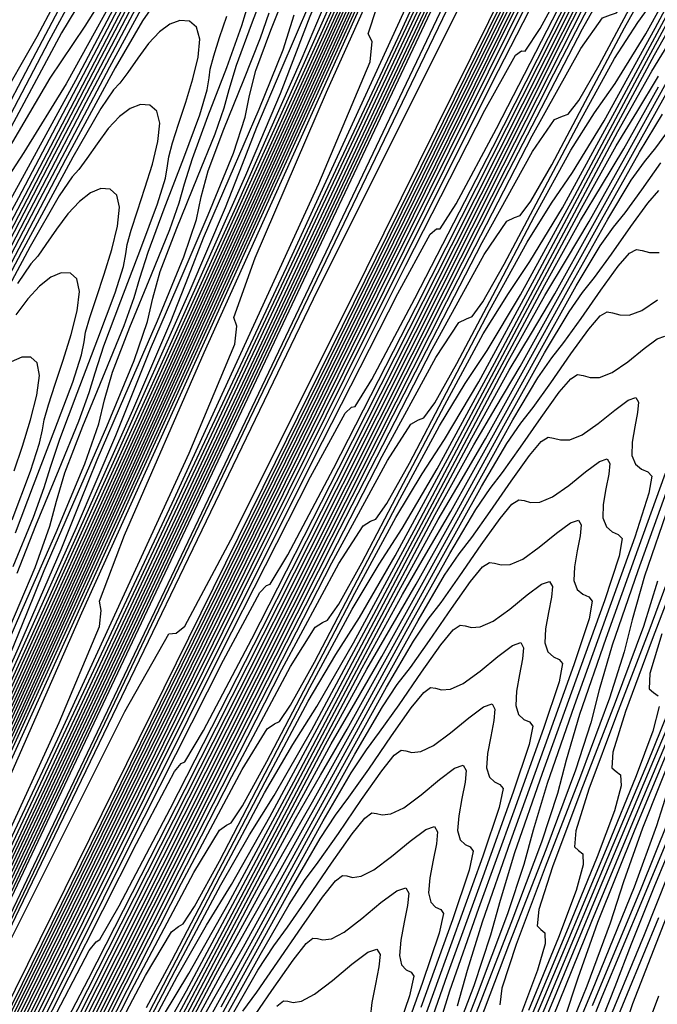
# Model space of a CAD drawing. Extents: x 3249832 to 3255657, y 13789405 to 13793316.
# Tile 33 of 256: x 3251561 to 3251572, y 13792388 to 13792405. Entities that reach past the tile are written whole.
import ezdxf

# ---------------------------------------------------------------- set-up
doc = ezdxf.new("R2010")
doc.units = 0
doc.header["$LTSCALE"] = 100
doc.header["$MEASUREMENT"] = 0
for name, color, linetype in [('GRATIO_03231_CON', 1, 'CONTINUOUS'), ('GRATIO_0323_ICON', 1, 'CONTINUOUS'), ('TARGETS_EAST', 7, 'CONTINUOUS')]:
    doc.layers.add(name, color=color, linetype=linetype)

# ---------------------------------------------------------------- blocks, each defined once
blk = doc.blocks.new('Gratio_032316_contours')
at = {"layer": 'GRATIO_03231_CON', "color": 1, "linetype": 'Continuous', "flags": 128}
for points in [[(3251545.994, 13792358.002), (3251546.238, 13792358.532), (3251547.977, 13792362.211), (3251552.706, 13792372.187), (3251561.17, 13792390.039), (3251571.118, 13792411.073), (3251579.549, 13792429.022), (3251584.211, 13792439.177)], [(3251545.954, 13792358.021), (3251546.184, 13792358.521), (3251547.823, 13792361.989), (3251552.28, 13792371.393), (3251560.259, 13792388.222), (3251569.636, 13792408.05), (3251577.584, 13792424.97), (3251581.978, 13792434.542), (3251583.51, 13792438.189), (3251583.574, 13792438.797), (3251583.357, 13792438.819), (3251583.217, 13792438.953), (3251583.298, 13792439.462), (3251583.693, 13792440.504), (3251584.264, 13792441.818)], [(3251545.914, 13792358.041), (3251546.13, 13792358.51), (3251547.669, 13792361.767), (3251551.855, 13792370.6), (3251559.348, 13792386.405), (3251568.155, 13792405.027), (3251575.619, 13792420.918), (3251579.746, 13792429.907), (3251581.184, 13792433.332), (3251581.244, 13792433.904), (3251581.049, 13792433.941), (3251580.971, 13792434.186), (3251581.196, 13792434.988), (3251581.834, 13792436.549), (3251582.693, 13792438.488), (3251583.507, 13792440.277), (3251584.067, 13792441.507)], [(3251545.874, 13792358.06), (3251546.075, 13792358.499), (3251547.514, 13792361.546), (3251551.429, 13792369.806), (3251558.437, 13792384.588), (3251566.673, 13792402.004), (3251573.654, 13792416.865)], [(3251545.794, 13792358.098), (3251545.967, 13792358.478), (3251547.206, 13792361.103), (3251550.578, 13792368.219), (3251556.614, 13792380.954), (3251563.71, 13792395.957), (3251569.724, 13792408.761), (3251573.049, 13792416.004)], [(3251545.754, 13792358.118), (3251545.912, 13792358.467), (3251547.051, 13792360.881), (3251550.152, 13792367.426), (3251555.703, 13792379.137), (3251562.229, 13792392.934), (3251567.759, 13792404.708), (3251570.817, 13792411.369), (3251571.883, 13792413.907)], [(3251545.713, 13792358.138), (3251545.857, 13792358.456), (3251546.897, 13792360.66), (3251549.726, 13792366.632), (3251554.792, 13792377.32), (3251560.747, 13792389.911), (3251565.794, 13792400.656), (3251568.585, 13792406.735), (3251569.557, 13792409.05), (3251569.598, 13792409.437), (3251569.507, 13792409.553), (3251569.745, 13792410.353), (3251570.686, 13792412.617), (3251572.536, 13792416.773)], [(3251545.671, 13792358.157), (3251545.802, 13792358.446), (3251546.742, 13792360.438), (3251549.3, 13792365.839), (3251553.881, 13792375.503), (3251559.266, 13792386.888), (3251563.829, 13792396.604), (3251566.352, 13792402.1), (3251567.232, 13792404.194), (3251567.269, 13792404.544), (3251567.199, 13792404.675), (3251567.5, 13792405.586), (3251568.584, 13792408.143), (3251570.677, 13792412.817), (3251573.265, 13792418.509)], [(3251545.589, 13792358.197), (3251545.692, 13792358.425), (3251546.432, 13792359.995), (3251548.449, 13792364.252), (3251552.059, 13792371.869), (3251556.303, 13792380.842), (3251559.899, 13792388.499), (3251561.888, 13792392.831), (3251562.581, 13792394.481), (3251562.61, 13792394.757), (3251562.582, 13792394.92), (3251563.01, 13792396.053), (3251564.38, 13792399.195), (3251566.958, 13792404.907), (3251570.123, 13792411.849), (3251573.029, 13792418.207)], [(3251545.548, 13792358.217), (3251545.547, 13792358.218), (3251545.547, 13792358.219), (3251545.545, 13792358.22), (3251545.636, 13792358.416), (3251546.277, 13792359.775), (3251548.023, 13792363.459), (3251551.148, 13792370.052), (3251554.821, 13792377.819), (3251557.934, 13792384.447), (3251559.656, 13792388.196), (3251560.256, 13792389.625), (3251560.281, 13792389.863), (3251560.274, 13792390.042), (3251560.764, 13792391.286), (3251562.278, 13792394.72), (3251565.099, 13792400.951), (3251568.551, 13792408.519), (3251571.719, 13792415.448)], [(3251545.506, 13792358.237), (3251545.506, 13792358.238), (3251545.505, 13792358.239), (3251545.504, 13792358.24), (3251545.58, 13792358.406), (3251546.122, 13792359.554), (3251547.597, 13792362.666), (3251550.237, 13792368.235), (3251553.339, 13792374.796), (3251555.969, 13792380.395), (3251557.423, 13792383.562), (3251557.93, 13792384.769), (3251557.951, 13792384.97), (3251557.966, 13792385.164), (3251558.519, 13792386.52), (3251560.176, 13792390.246), (3251563.239, 13792396.996), (3251566.98, 13792405.19), (3251570.409, 13792412.689), (3251572.756, 13792417.83)], [(3251545.465, 13792358.258), (3251545.526, 13792358.394), (3251545.968, 13792359.331), (3251547.171, 13792361.872), (3251549.325, 13792366.418), (3251551.858, 13792371.773), (3251554.005, 13792376.342), (3251555.191, 13792378.927), (3251555.605, 13792379.912), (3251555.622, 13792380.077), (3251555.657, 13792380.287), (3251556.274, 13792381.753), (3251558.074, 13792385.772), (3251561.38, 13792393.041), (3251565.409, 13792401.86), (3251569.1, 13792409.93), (3251571.625, 13792415.462)], [(3251545.381, 13792358.299), (3251545.415, 13792358.374), (3251545.658, 13792358.889), (3251546.319, 13792360.286), (3251547.503, 13792362.784), (3251548.895, 13792365.726), (3251550.075, 13792368.238), (3251550.727, 13792369.658), (3251550.954, 13792370.2), (3251550.963, 13792370.29), (3251551.041, 13792370.531), (3251551.784, 13792372.22), (3251553.869, 13792376.823), (3251557.661, 13792385.13), (3251562.266, 13792395.2), (3251566.48, 13792404.412), (3251569.363, 13792410.727), (3251571.038, 13792414.427)], [(3251545.34, 13792358.32), (3251545.36, 13792358.364), (3251545.503, 13792358.668), (3251545.893, 13792359.492), (3251546.592, 13792360.966), (3251547.413, 13792362.703), (3251548.11, 13792364.185), (3251548.494, 13792365.024), (3251548.629, 13792365.343), (3251548.634, 13792365.396), (3251548.732, 13792365.654), (3251549.538, 13792367.453), (3251551.767, 13792372.349), (3251555.801, 13792381.175), (3251560.695, 13792391.87), (3251565.17, 13792401.654), (3251568.232, 13792408.359), (3251570.011, 13792412.289), (3251570.923, 13792414.361)], [(3251562.674, 13792406.829), (3251561.501, 13792404.624), (3251560.802, 13792403.409)], [(3251545.298, 13792358.341), (3251545.631, 13792359.043), (3251545.926, 13792359.667), (3251546.145, 13792360.133), (3251546.262, 13792360.389), (3251546.303, 13792360.487), (3251546.305, 13792360.503), (3251546.424, 13792360.776), (3251547.293, 13792362.686), (3251549.665, 13792367.875), (3251553.942, 13792377.22), (3251559.124, 13792388.54), (3251563.861, 13792398.895), (3251567.101, 13792405.991), (3251568.985, 13792410.15), (3251569.951, 13792412.341), (3251570.404, 13792413.452)], [(3251567.056, 13792413.955), (3251566.107, 13792412.272), (3251565.479, 13792411.331), (3251564.932, 13792410.586), (3251564.135, 13792409.297), (3251562.875, 13792406.986), (3251561.43, 13792404.237), (3251560.193, 13792401.899), (3251559.46, 13792400.609), (3251559.126, 13792400.162), (3251558.984, 13792400.14), (3251558.836, 13792400.136), (3251558.513, 13792399.779), (3251557.856, 13792398.709), (3251556.773, 13792396.721), (3251555.451, 13792394.238), (3251554.149, 13792391.838), (3251553.077, 13792389.99), (3251552.268, 13792388.723), (3251551.712, 13792387.952)], [(3251545.257, 13792358.36), (3251545.258, 13792358.36), (3251545.259, 13792358.36), (3251545.26, 13792358.36), (3251545.384, 13792358.631), (3251546.254, 13792360.531), (3251548.614, 13792365.687), (3251552.867, 13792374.974), (3251558.025, 13792386.243), (3251562.76, 13792396.593), (3251566.032, 13792403.759), (3251567.966, 13792408.028), (3251568.98, 13792410.322), (3251569.461, 13792411.492), (3251569.675, 13792412.093), (3251569.858, 13792412.606), (3251570.181, 13792413.389), (3251570.563, 13792414.303)], [(3251567.294, 13792414.229), (3251566.078, 13792411.938), (3251565.082, 13792410.158), (3251564.429, 13792409.156), (3251563.864, 13792408.362), (3251563.032, 13792406.993), (3251561.708, 13792404.549), (3251560.185, 13792401.645), (3251558.884, 13792399.174), (3251558.118, 13792397.81), (3251557.777, 13792397.333), (3251557.64, 13792397.304), (3251557.499, 13792397.292), (3251557.173, 13792396.909), (3251556.49, 13792395.774), (3251555.353, 13792393.672), (3251553.96, 13792391.05), (3251552.585, 13792388.516), (3251551.454, 13792386.565)], [(3251545.176, 13792358.398), (3251545.181, 13792358.396), (3251545.184, 13792358.394), (3251545.186, 13792358.394), (3251545.297, 13792358.635), (3251546.069, 13792360.323), (3251548.165, 13792364.905), (3251551.948, 13792373.168), (3251556.571, 13792383.269), (3251560.887, 13792392.706), (3251563.991, 13792399.507), (3251565.941, 13792403.81), (3251567.038, 13792406.283), (3251567.576, 13792407.571), (3251567.82, 13792408.23), (3251568.029, 13792408.792), (3251568.391, 13792409.655), (3251568.817, 13792410.662), (3251569.151, 13792411.522), (3251569.286, 13792412.03), (3251569.312, 13792412.34), (3251569.371, 13792412.693), (3251569.563, 13792413.259), (3251569.821, 13792413.92)], [(3251567.937, 13792415.179), (3251566.803, 13792413.011), (3251565.462, 13792410.439), (3251564.123, 13792407.903), (3251563.032, 13792405.929), (3251562.33, 13792404.808), (3251561.727, 13792403.913), (3251560.826, 13792402.385), (3251559.374, 13792399.675), (3251557.697, 13792396.46), (3251556.267, 13792393.725), (3251555.435, 13792392.21), (3251555.078, 13792391.674), (3251554.954, 13792391.63), (3251554.826, 13792391.605), (3251554.493, 13792391.168), (3251553.759, 13792389.903), (3251552.513, 13792387.575)], [(3251555.844, 13792381.782), (3251559.951, 13792390.763), (3251562.97, 13792397.381), (3251564.928, 13792401.701), (3251566.067, 13792404.264), (3251566.634, 13792405.611), (3251566.893, 13792406.298), (3251567.115, 13792406.885), (3251567.495, 13792407.787), (3251567.944, 13792408.842), (3251568.298, 13792409.741), (3251568.446, 13792410.272), (3251568.481, 13792410.595), (3251568.55, 13792410.963), (3251568.755, 13792411.555), (3251569.027, 13792412.247), (3251569.256, 13792412.839), (3251569.363, 13792413.199), (3251569.413, 13792413.452)], [(3251567.138, 13792413.509), (3251565.951, 13792411.238), (3251564.546, 13792408.543), (3251563.145, 13792405.886), (3251562.007, 13792403.814), (3251561.28, 13792402.634), (3251560.659, 13792401.688), (3251559.723, 13792400.081), (3251558.206, 13792397.238), (3251556.453, 13792393.868), (3251554.958, 13792391.001), (3251554.093, 13792389.41), (3251553.729, 13792388.844), (3251553.61, 13792388.794), (3251553.489, 13792388.761), (3251553.152, 13792388.297), (3251552.393, 13792386.968)], [(3251555.117, 13792380.295), (3251559.015, 13792388.82), (3251561.95, 13792395.255), (3251563.915, 13792399.593), (3251565.096, 13792402.244), (3251565.691, 13792403.65), (3251565.966, 13792404.366), (3251566.2, 13792404.978), (3251566.6, 13792405.92), (3251567.071, 13792407.021), (3251567.445, 13792407.961), (3251567.606, 13792408.515), (3251567.651, 13792408.851), (3251567.73, 13792409.234), (3251567.947, 13792409.851), (3251568.234, 13792410.573), (3251568.474, 13792411.192), (3251568.59, 13792411.566), (3251568.645, 13792411.83), (3251568.741, 13792412.183), (3251568.945, 13792412.76), (3251569.195, 13792413.433)], [(3251567.297, 13792413.645), (3251566.34, 13792411.84), (3251565.098, 13792409.465), (3251563.63, 13792406.648), (3251562.167, 13792403.869), (3251560.982, 13792401.7), (3251560.23, 13792400.459), (3251559.59, 13792399.463), (3251558.62, 13792397.777), (3251557.039, 13792394.801), (3251555.208, 13792391.276), (3251553.649, 13792388.276), (3251552.752, 13792386.611)], [(3251558.078, 13792386.876), (3251560.93, 13792393.129), (3251562.903, 13792397.484), (3251564.124, 13792400.225), (3251564.748, 13792401.69), (3251565.038, 13792402.435), (3251565.286, 13792403.071), (3251565.704, 13792404.053), (3251566.198, 13792405.201)], [(3251567.612, 13792413.939), (3251567.227, 13792413.307), (3251566.54, 13792412.054), (3251565.541, 13792410.17), (3251564.246, 13792407.693), (3251562.714, 13792404.753), (3251561.189, 13792401.852), (3251559.957, 13792399.585), (3251559.18, 13792398.285), (3251558.522, 13792397.239), (3251557.517, 13792395.473), (3251555.872, 13792392.364), (3251553.964, 13792388.683), (3251552.341, 13792385.552)], [(3251556.206, 13792382.99), (3251558.889, 13792388.877), (3251560.878, 13792393.267), (3251562.182, 13792396.186), (3251562.863, 13792397.769), (3251563.183, 13792398.572), (3251563.457, 13792399.258), (3251563.914, 13792400.318), (3251564.451, 13792401.561), (3251564.885, 13792402.62), (3251565.086, 13792403.241), (3251565.159, 13792403.616), (3251565.268, 13792404.045), (3251565.525, 13792404.74), (3251565.854, 13792405.554)], [(3251563.944, 13792406.831), (3251562.541, 13792404.147), (3251560.882, 13792400.962), (3251559.233, 13792397.818), (3251557.907, 13792395.356), (3251557.081, 13792393.937), (3251556.385, 13792392.79), (3251555.311, 13792390.866), (3251553.537, 13792387.49)], [(3251557.868, 13792386.751), (3251559.865, 13792391.158), (3251561.211, 13792394.167), (3251561.921, 13792395.809), (3251562.256, 13792396.64), (3251562.542, 13792397.351), (3251563.018, 13792398.451), (3251563.578, 13792399.74), (3251564.031, 13792400.839), (3251564.246, 13792401.484), (3251564.329, 13792401.872), (3251564.447, 13792402.316), (3251564.717, 13792403.037), (3251565.06, 13792403.881), (3251565.349, 13792404.603), (3251565.496, 13792405.036)], [(3251563.145, 13792405.161), (3251561.688, 13792402.374), (3251559.966, 13792399.067), (3251558.255, 13792395.801), (3251556.882, 13792393.242), (3251556.031, 13792391.762), (3251555.316, 13792390.565), (3251554.208, 13792388.562), (3251552.37, 13792385.053)], [(3251556.848, 13792384.625), (3251558.852, 13792389.049), (3251560.24, 13792392.148), (3251560.978, 13792393.848), (3251561.329, 13792394.708), (3251561.628, 13792395.444), (3251562.123, 13792396.584), (3251562.705, 13792397.92), (3251563.178, 13792399.059), (3251563.406, 13792399.726), (3251563.499, 13792400.127), (3251563.626, 13792400.586), (3251563.909, 13792401.333), (3251564.267, 13792402.208), (3251564.568, 13792402.955), (3251564.723, 13792403.404), (3251564.807, 13792403.716), (3251564.938, 13792404.138), (3251565.195, 13792404.837), (3251565.505, 13792405.652)], [(3251563.51, 13792405.692), (3251562.346, 13792403.492), (3251560.836, 13792400.602), (3251559.05, 13792397.172), (3251557.277, 13792393.784), (3251555.857, 13792391.127), (3251554.981, 13792389.588), (3251554.248, 13792388.341), (3251553.105, 13792386.258)], [(3251557.84, 13792386.94), (3251559.269, 13792390.128), (3251560.035, 13792391.888), (3251560.401, 13792392.777), (3251560.714, 13792393.537), (3251561.227, 13792394.717), (3251561.832, 13792396.1), (3251562.325, 13792397.278), (3251562.566, 13792397.968), (3251562.668, 13792398.382), (3251562.805, 13792398.857), (3251563.102, 13792399.629), (3251563.474, 13792400.535), (3251563.787, 13792401.308), (3251563.95, 13792401.771), (3251564.04, 13792402.093), (3251564.177, 13792402.53), (3251564.444, 13792403.252), (3251564.767, 13792404.096), (3251565.03, 13792404.815), (3251565.154, 13792405.228)], [(3251563.578, 13792405.625), (3251562.752, 13792404.102), (3251561.548, 13792401.822), (3251559.983, 13792398.829), (3251558.134, 13792395.277), (3251556.299, 13792391.767), (3251554.832, 13792389.013), (3251553.931, 13792387.414)], [(3251561.164, 13792395.398), (3251561.486, 13792396.222), (3251561.887, 13792397.188), (3251562.224, 13792398.014), (3251562.403, 13792398.506), (3251562.504, 13792398.848), (3251562.656, 13792399.312), (3251562.944, 13792400.082), (3251563.29, 13792400.984), (3251563.575, 13792401.751), (3251563.713, 13792402.191), (3251563.751, 13792402.404), (3251563.77, 13792402.56), (3251563.834, 13792402.798), (3251563.939, 13792403.121), (3251564.064, 13792403.499), (3251564.187, 13792403.898), (3251564.278, 13792404.275), (3251564.305, 13792404.584), (3251564.248, 13792404.788), (3251564.125, 13792404.892), (3251563.964, 13792404.906), (3251563.79, 13792404.842), (3251563.609, 13792404.707), (3251563.423, 13792404.506), (3251563.237, 13792404.256), (3251563.067, 13792404.008), (3251562.932, 13792403.827), (3251562.821, 13792403.709), (3251562.603, 13792403.393), (3251562.119, 13792402.552), (3251561.237, 13792400.921), (3251559.95, 13792398.483)], [(3251561.093, 13792395.515), (3251561.443, 13792396.366), (3251561.63, 13792396.874), (3251561.737, 13792397.225), (3251561.896, 13792397.703), (3251562.194, 13792398.498), (3251562.552, 13792399.428), (3251562.848, 13792400.219), (3251562.992, 13792400.673), (3251563.034, 13792400.891), (3251563.056, 13792401.052), (3251563.124, 13792401.297), (3251563.233, 13792401.631), (3251563.362, 13792402.021), (3251563.489, 13792402.432), (3251563.584, 13792402.821), (3251563.616, 13792403.137), (3251563.563, 13792403.345), (3251563.443, 13792403.448), (3251563.284, 13792403.459), (3251563.108, 13792403.391), (3251562.922, 13792403.251), (3251562.731, 13792403.044), (3251562.539, 13792402.785), (3251562.363, 13792402.529), (3251562.225, 13792402.34), (3251562.111, 13792402.216), (3251561.888, 13792401.886), (3251561.389, 13792401.015), (3251560.48, 13792399.33)], [(3251561.135, 13792396.094), (3251561.444, 13792396.913), (3251561.814, 13792397.871), (3251562.12, 13792398.687), (3251562.271, 13792399.155), (3251562.317, 13792399.379), (3251562.342, 13792399.544), (3251562.413, 13792399.797), (3251562.526, 13792400.141), (3251562.66, 13792400.543), (3251562.791, 13792400.967), (3251562.89, 13792401.367), (3251562.926, 13792401.691), (3251562.878, 13792401.902), (3251562.761, 13792402.004), (3251562.603, 13792402.012), (3251562.425, 13792401.94), (3251562.235, 13792401.794), (3251562.038, 13792401.581), (3251561.84, 13792401.314), (3251561.659, 13792401.05), (3251561.517, 13792400.853), (3251561.401, 13792400.722), (3251561.172, 13792400.38)], [(3251561.076, 13792396.315), (3251561.393, 13792397.155), (3251561.551, 13792397.636), (3251561.601, 13792397.867), (3251561.629, 13792398.037), (3251561.703, 13792398.297), (3251561.82, 13792398.651), (3251561.957, 13792399.065), (3251562.093, 13792399.502), (3251562.196, 13792399.913), (3251562.236, 13792400.245), (3251562.193, 13792400.459), (3251562.08, 13792400.56), (3251561.922, 13792400.564), (3251561.742, 13792400.488), (3251561.548, 13792400.338), (3251561.345, 13792400.118), (3251561.141, 13792399.843)]]:
    blk.add_lwpolyline(points, dxfattribs=at)
at = {"layer": 'GRATIO_03231_CON', "color": 5, "linetype": 'Continuous', "flags": 128}
for points in [[(3251546.072, 13792357.967), (3251546.296, 13792358.453), (3251547.892, 13792361.828), (3251552.231, 13792370.98), (3251559.998, 13792387.341), (3251569.131, 13792406.5), (3251576.882, 13792422.589), (3251581.193, 13792431.231), (3251582.776, 13792434.021), (3251583.034, 13792434.042), (3251583.154, 13792433.902), (3251583.466, 13792434.285), (3251584.087, 13792435.397)], [(3251546.109, 13792357.95), (3251546.295, 13792358.352), (3251547.614, 13792361.141), (3251551.2, 13792368.704), (3251557.618, 13792382.224), (3251565.166, 13792398.057), (3251571.571, 13792411.353), (3251575.134, 13792418.495), (3251576.442, 13792420.8), (3251576.655, 13792420.818), (3251576.784, 13792420.764), (3251577.256, 13792421.514), (3251578.349, 13792423.611), (3251580.202, 13792427.313), (3251582.401, 13792431.755), (3251584.39, 13792435.79)], [(3251546.147, 13792357.933), (3251546.294, 13792358.25), (3251547.336, 13792360.453), (3251550.168, 13792366.428), (3251555.238, 13792377.108), (3251561.2, 13792389.615), (3251566.26, 13792400.117), (3251569.074, 13792405.759), (3251570.107, 13792407.58), (3251570.276, 13792407.594), (3251570.415, 13792407.626), (3251571.046, 13792408.743), (3251572.61, 13792411.824), (3251575.336, 13792417.312), (3251578.599, 13792423.921), (3251581.561, 13792429.932), (3251583.572, 13792434.007), (3251584.739, 13792436.342)], [(3251546.185, 13792357.917), (3251546.293, 13792358.149), (3251547.058, 13792359.766), (3251549.137, 13792364.152), (3251552.858, 13792371.992), (3251557.235, 13792381.172), (3251560.948, 13792388.881), (3251563.014, 13792393.022), (3251563.773, 13792394.359), (3251563.896, 13792394.369), (3251564.045, 13792394.488), (3251564.836, 13792395.973), (3251566.872, 13792400.037), (3251570.47, 13792407.311), (3251574.798, 13792416.087), (3251578.732, 13792424.074), (3251581.404, 13792429.49), (3251582.952, 13792432.598), (3251583.768, 13792434.168), (3251584.195, 13792434.887)], [(3251546.261, 13792357.883), (3251546.291, 13792357.947), (3251546.501, 13792358.392), (3251547.074, 13792359.6), (3251548.099, 13792361.759), (3251549.304, 13792364.286), (3251550.326, 13792366.409), (3251550.895, 13792367.55), (3251551.104, 13792367.918), (3251551.138, 13792367.921), (3251551.306, 13792368.212), (3251552.415, 13792370.431), (3251555.395, 13792376.464), (3251560.738, 13792387.309), (3251567.195, 13792400.419), (3251573.075, 13792412.358), (3251577.068, 13792420.457)], [(3251546.3, 13792357.865), (3251555.465, 13792376.483), (3251563.808, 13792393.428), (3251570.506, 13792407.028), (3251574.978, 13792416.096), (3251577.6, 13792421.384), (3251578.991, 13792424.127), (3251579.699, 13792425.429), (3251579.995, 13792425.854), (3251580.08, 13792425.831), (3251580.139, 13792425.755), (3251580.291, 13792425.885), (3251580.637, 13792426.442), (3251581.241, 13792427.567), (3251582.011, 13792429.068), (3251582.82, 13792430.672), (3251583.557, 13792432.132), (3251584.18, 13792433.321)], [(3251546.342, 13792357.844), (3251546.5, 13792358.165), (3251547.607, 13792360.412), (3251550.61, 13792366.51), (3251556.022, 13792377.504), (3251562.624, 13792390.912), (3251568.76, 13792403.37), (3251573.131, 13792412.231), (3251575.853, 13792417.721), (3251577.399, 13792420.781), (3251578.201, 13792422.277), (3251578.529, 13792422.776), (3251578.617, 13792422.767), (3251578.676, 13792422.701), (3251578.844, 13792422.868), (3251579.234, 13792423.518), (3251579.918, 13792424.807), (3251580.795, 13792426.52), (3251581.716, 13792428.346), (3251582.554, 13792430.009), (3251583.261, 13792431.365), (3251583.804, 13792432.302), (3251584.17, 13792432.759)], [(3251546.383, 13792357.823), (3251546.529, 13792358.115), (3251547.536, 13792360.159), (3251550.268, 13792365.707), (3251555.201, 13792375.726), (3251561.267, 13792388.046), (3251567.014, 13792399.711), (3251571.284, 13792408.366), (3251574.106, 13792414.058)], [(3251546.466, 13792357.782), (3251546.585, 13792358.015), (3251547.394, 13792359.654), (3251549.585, 13792364.1), (3251553.559, 13792372.17), (3251558.555, 13792382.314), (3251563.522, 13792392.393), (3251567.59, 13792400.636), (3251570.613, 13792406.732), (3251572.623, 13792410.74), (3251573.704, 13792412.82), (3251574.131, 13792413.541)], [(3251546.508, 13792357.761), (3251546.613, 13792357.966), (3251547.323, 13792359.401), (3251549.244, 13792363.297), (3251552.738, 13792370.392), (3251557.198, 13792379.448), (3251561.776, 13792388.735), (3251565.743, 13792396.77), (3251568.866, 13792403.069), (3251571.031, 13792407.393), (3251572.206, 13792409.667), (3251572.665, 13792410.462), (3251572.764, 13792410.511), (3251572.826, 13792410.483), (3251573.054, 13792410.8), (3251573.619, 13792411.82), (3251574.63, 13792413.768)], [(3251546.55, 13792357.74), (3251546.641, 13792357.916), (3251547.252, 13792359.148), (3251548.902, 13792362.494), (3251551.917, 13792368.614), (3251555.842, 13792376.582), (3251560.029, 13792385.076), (3251563.896, 13792392.905), (3251567.119, 13792399.406), (3251569.439, 13792404.046), (3251570.707, 13792406.515), (3251571.2, 13792407.384), (3251571.301, 13792407.447), (3251571.363, 13792407.429), (3251571.606, 13792407.783), (3251572.215, 13792408.896), (3251573.308, 13792411.008), (3251574.714, 13792413.777)], [(3251546.596, 13792357.719), (3251546.672, 13792357.865), (3251547.182, 13792358.895), (3251548.561, 13792361.691), (3251551.096, 13792366.836), (3251554.486, 13792373.716), (3251558.283, 13792381.417), (3251562.049, 13792389.04), (3251565.372, 13792395.743), (3251567.847, 13792400.699), (3251569.208, 13792403.362), (3251569.734, 13792404.305), (3251569.838, 13792404.383), (3251569.901, 13792404.374), (3251570.158, 13792404.766), (3251570.812, 13792405.972), (3251571.985, 13792408.248), (3251573.498, 13792411.228), (3251575.092, 13792414.392)], [(3251546.688, 13792357.676), (3251546.734, 13792357.765), (3251547.044, 13792358.389), (3251547.88, 13792360.084), (3251549.454, 13792363.28), (3251551.773, 13792367.984), (3251554.791, 13792374.1), (3251558.355, 13792381.31), (3251561.878, 13792388.417), (3251564.663, 13792394.006), (3251566.211, 13792397.057), (3251566.802, 13792398.149), (3251566.912, 13792398.255), (3251566.976, 13792398.265), (3251567.263, 13792398.732), (3251568.005, 13792400.123), (3251569.341, 13792402.728), (3251571.066, 13792406.131), (3251572.884, 13792409.74), (3251574.536, 13792413.027), (3251575.906, 13792415.72)], [(3251546.734, 13792357.655), (3251546.765, 13792357.715), (3251546.974, 13792358.136), (3251547.539, 13792359.281), (3251548.633, 13792361.502), (3251550.417, 13792365.118), (3251553.045, 13792370.441), (3251556.508, 13792377.444), (3251560.131, 13792384.754), (3251563.071, 13792390.659), (3251564.712, 13792393.905), (3251565.336, 13792395.07), (3251565.449, 13792395.191), (3251565.513, 13792395.211), (3251565.816, 13792395.715), (3251566.601, 13792397.199), (3251568.019, 13792399.968), (3251569.85, 13792403.583), (3251571.78, 13792407.414), (3251573.534, 13792410.904), (3251574.987, 13792413.764)], [(3251546.78, 13792357.633), (3251546.796, 13792357.664), (3251546.905, 13792357.883), (3251547.198, 13792358.478), (3251547.812, 13792359.724), (3251549.06, 13792362.252), (3251551.299, 13792366.782), (3251554.661, 13792373.579), (3251558.384, 13792381.091), (3251561.479, 13792387.312), (3251563.214, 13792390.752), (3251563.87, 13792391.992), (3251563.986, 13792392.127), (3251564.05, 13792392.156), (3251564.368, 13792392.698), (3251565.197, 13792394.274), (3251566.697, 13792397.208), (3251568.633, 13792401.034), (3251570.676, 13792405.089), (3251572.531, 13792408.781), (3251574.067, 13792411.808), (3251575.19, 13792413.94)], [(3251546.826, 13792357.612), (3251551.937, 13792367.94), (3251556.472, 13792377.094), (3251559.856, 13792383.902), (3251561.706, 13792387.581), (3251562.403, 13792388.911), (3251562.523, 13792389.063), (3251562.588, 13792389.102), (3251562.921, 13792389.681), (3251563.794, 13792391.35), (3251565.375, 13792394.448), (3251567.417, 13792398.486), (3251569.572, 13792402.763), (3251571.529, 13792406.658), (3251573.148, 13792409.852), (3251574.329, 13792412.104), (3251575.018, 13792413.278), (3251575.346, 13792413.677)], [(3251560.986, 13792385.501), (3251562.73, 13792388.929), (3251564.985, 13792393.389), (3251567.363, 13792398.112), (3251569.524, 13792402.412), (3251571.309, 13792405.941), (3251572.606, 13792408.431), (3251573.354, 13792409.736), (3251573.699, 13792410.185), (3251573.84, 13792410.226), (3251573.953, 13792410.256), (3251574.13, 13792410.461), (3251574.44, 13792410.977), (3251574.92, 13792411.864), (3251575.468, 13792412.883), (3251575.952, 13792413.721)], [(3251561.408, 13792386.169), (3251563.769, 13792390.84), (3251566.259, 13792395.786), (3251568.522, 13792400.29), (3251570.39, 13792403.985), (3251571.745, 13792406.595), (3251572.522, 13792407.965), (3251572.875, 13792408.439), (3251573.015, 13792408.485), (3251573.125, 13792408.515), (3251573.303, 13792408.728), (3251573.623, 13792409.267), (3251574.123, 13792410.194), (3251574.696, 13792411.262), (3251575.2, 13792412.143), (3251575.544, 13792412.628), (3251575.849, 13792412.998), (3251576.287, 13792413.653)], [(3251560.086, 13792383.409), (3251562.553, 13792388.291), (3251565.155, 13792393.46), (3251567.52, 13792398.167), (3251569.471, 13792402.03), (3251570.883, 13792404.759), (3251571.69, 13792406.194), (3251572.052, 13792406.693), (3251572.189, 13792406.743), (3251572.297, 13792406.775), (3251572.477, 13792406.996), (3251572.807, 13792407.556), (3251573.327, 13792408.525), (3251573.924, 13792409.642), (3251574.447, 13792410.564), (3251574.802, 13792411.076), (3251575.116, 13792411.468), (3251575.568, 13792412.157), (3251576.276, 13792413.41)], [(3251561.337, 13792385.743), (3251564.051, 13792391.135), (3251566.517, 13792396.044), (3251568.551, 13792400.074), (3251570.022, 13792402.923), (3251570.858, 13792404.423), (3251571.229, 13792404.947), (3251571.364, 13792405.001), (3251571.469, 13792405.034), (3251571.651, 13792405.263), (3251571.99, 13792405.845), (3251572.53, 13792406.855), (3251573.151, 13792408.021), (3251573.695, 13792408.986), (3251574.061, 13792409.524), (3251574.382, 13792409.938), (3251574.85, 13792410.66), (3251575.586, 13792411.97), (3251576.429, 13792413.532)], [(3251561.843, 13792386.483), (3251564.513, 13792391.798), (3251566.713, 13792396.163), (3251568.299, 13792399.25), (3251569.194, 13792400.881), (3251569.582, 13792401.455), (3251569.714, 13792401.518), (3251569.814, 13792401.553), (3251569.998, 13792401.797), (3251570.357, 13792402.424), (3251570.937, 13792403.516), (3251571.606, 13792404.779), (3251572.19, 13792405.829), (3251572.578, 13792406.42), (3251572.915, 13792406.878), (3251573.413, 13792407.668), (3251574.205, 13792409.091), (3251575.115, 13792410.784), (3251575.894, 13792412.221), (3251576.365, 13792413.03), (3251576.65, 13792413.463)], [(3251572.376, 13792389.612), (3251571.743, 13792387.997), (3251571.427, 13792387.045)], [(3251560.739, 13792384.157), (3251563.51, 13792389.676), (3251565.793, 13792394.207), (3251567.438, 13792397.414), (3251568.362, 13792399.11), (3251568.758, 13792399.709), (3251568.888, 13792399.776), (3251568.986, 13792399.813), (3251569.172, 13792400.064), (3251569.541, 13792400.713), (3251570.14, 13792401.846), (3251570.834, 13792403.158), (3251571.437, 13792404.25), (3251571.836, 13792404.868), (3251572.182, 13792405.348), (3251572.695, 13792406.172), (3251573.514, 13792407.651), (3251574.458, 13792409.411), (3251575.266, 13792410.904), (3251575.752, 13792411.745), (3251576.046, 13792412.196), (3251576.354, 13792412.678), (3251576.823, 13792413.494)], [(3251572.191, 13792389.475), (3251571.385, 13792387.513)], [(3251562.508, 13792387.553), (3251564.874, 13792392.251), (3251566.576, 13792395.578), (3251567.53, 13792397.339), (3251567.935, 13792397.963), (3251568.063, 13792398.035), (3251568.158, 13792398.072), (3251568.346, 13792398.331), (3251568.724, 13792399.003), (3251569.344, 13792400.176), (3251570.061, 13792401.537), (3251570.685, 13792402.672), (3251571.094, 13792403.316), (3251571.449, 13792403.818), (3251571.977, 13792404.676), (3251572.824, 13792406.212), (3251573.802, 13792408.037), (3251574.637, 13792409.586), (3251575.14, 13792410.46), (3251575.442, 13792410.929), (3251575.759, 13792411.431), (3251576.245, 13792412.278), (3251576.808, 13792413.283), (3251577.299, 13792414.137)], [(3251572.359, 13792390.221), (3251571.948, 13792389.184), (3251571.232, 13792387.448)], [(3251561.506, 13792385.43), (3251563.955, 13792390.295), (3251565.715, 13792393.742), (3251566.698, 13792395.568), (3251567.111, 13792396.217), (3251567.238, 13792396.293), (3251567.33, 13792396.331), (3251567.519, 13792396.598), (3251567.908, 13792397.292), (3251568.547, 13792398.506), (3251569.289, 13792399.917), (3251569.933, 13792401.093), (3251570.353, 13792401.764), (3251570.715, 13792402.288), (3251571.258, 13792403.18), (3251572.133, 13792404.772), (3251573.145, 13792406.663)], [(3251572.783, 13792391.611), (3251572.111, 13792389.994), (3251571.722, 13792389.019), (3251571.442, 13792388.289), (3251571.015, 13792387.218)], [(3251562.131, 13792386.415), (3251563.992, 13792390.069), (3251565.034, 13792392.026), (3251565.464, 13792392.725), (3251565.587, 13792392.81), (3251565.674, 13792392.85), (3251565.867, 13792393.133), (3251566.275, 13792393.871), (3251566.954, 13792395.167), (3251567.744, 13792396.675), (3251568.428, 13792397.936), (3251568.87, 13792398.66), (3251569.248, 13792399.228), (3251569.821, 13792400.187), (3251570.752, 13792401.893), (3251571.831, 13792403.915), (3251572.752, 13792405.632)], [(3251572.587, 13792391.708), (3251571.892, 13792389.985), (3251571.049, 13792387.963)], [(3251561.221, 13792384.478), (3251563.13, 13792388.233), (3251564.201, 13792390.255), (3251564.641, 13792390.979), (3251564.762, 13792391.068), (3251564.846, 13792391.11), (3251565.04, 13792391.4), (3251565.458, 13792392.16), (3251566.158, 13792393.497), (3251566.971, 13792395.054), (3251567.675, 13792396.358), (3251568.128, 13792397.108), (3251568.515, 13792397.697), (3251569.103, 13792398.691), (3251570.062, 13792400.453), (3251571.174, 13792402.542), (3251572.124, 13792404.314), (3251572.69, 13792405.319)], [(3251572.374, 13792391.745), (3251572.157, 13792391.054), (3251571.774, 13792390.004), (3251571.053, 13792388.226), (3251570.182, 13792386.139)], [(3251562.269, 13792386.397), (3251563.369, 13792388.484), (3251563.817, 13792389.233), (3251563.937, 13792389.326), (3251564.018, 13792389.369), (3251564.214, 13792389.667), (3251564.642, 13792390.449), (3251565.361, 13792391.827), (3251566.199, 13792393.433), (3251566.923, 13792394.779), (3251567.387, 13792395.556), (3251567.782, 13792396.167), (3251568.385, 13792397.195), (3251569.372, 13792399.013), (3251570.517, 13792401.168), (3251571.495, 13792402.997), (3251572.077, 13792404.033), (3251572.422, 13792404.595)], [(3251572.538, 13792392.57), (3251571.918, 13792391.017), (3251571.589, 13792390.092), (3251571.36, 13792389.381), (3251570.961, 13792388.299), (3251570.215, 13792386.467)], [(3251563.388, 13792387.934), (3251563.825, 13792388.739), (3251564.564, 13792390.158), (3251565.426, 13792391.812), (3251566.17, 13792393.201), (3251566.645, 13792394.004), (3251567.048, 13792394.637), (3251567.666, 13792395.699), (3251568.681, 13792397.574), (3251569.86, 13792399.794), (3251570.867, 13792401.679), (3251571.465, 13792402.748), (3251571.818, 13792403.328), (3251572.191, 13792403.946)], [(3251572.611, 13792392.973), (3251571.788, 13792390.991), (3251571.146, 13792389.391), (3251570.804, 13792388.439), (3251570.563, 13792387.708)], [(3251562.971, 13792386.818), (3251563.881, 13792388.571), (3251564.665, 13792390.044), (3251565.162, 13792390.9), (3251565.581, 13792391.577), (3251566.229, 13792392.707), (3251567.3, 13792394.694), (3251568.546, 13792397.046), (3251569.61, 13792399.043), (3251570.24, 13792400.177), (3251570.61, 13792400.794), (3251571.001, 13792401.45), (3251571.615, 13792402.544), (3251572.331, 13792403.839)], [(3251572.685, 13792393.561), (3251572.017, 13792391.967), (3251571.161, 13792389.931), (3251570.288, 13792387.832)], [(3251563.109, 13792386.95), (3251563.913, 13792388.465), (3251564.42, 13792389.348), (3251564.848, 13792390.047), (3251565.511, 13792391.21), (3251566.61, 13792393.255), (3251567.889, 13792395.673), (3251568.982, 13792397.725), (3251569.627, 13792398.892), (3251570.006, 13792399.527), (3251570.407, 13792400.203), (3251571.036, 13792401.328), (3251571.772, 13792402.658), (3251572.407, 13792403.788)], [(3251572.475, 13792393.302), (3251572.002, 13792392.141), (3251571.316, 13792390.503), (3251570.436, 13792388.41), (3251569.538, 13792386.253)], [(3251563.679, 13792387.796), (3251564.115, 13792388.517), (3251564.793, 13792389.714), (3251565.919, 13792391.815), (3251567.233, 13792394.299), (3251568.353, 13792396.407), (3251569.015, 13792397.607), (3251569.402, 13792398.261), (3251569.812, 13792398.955), (3251570.458, 13792400.111), (3251571.212, 13792401.478), (3251571.864, 13792402.638), (3251572.259, 13792403.291)], [(3251572.252, 13792394.36), (3251572.046, 13792393.678), (3251572.03, 13792393.411), (3251572.108, 13792393.347), (3251572.187, 13792393.289)], [(3251572.201, 13792393.106), (3251572.092, 13792392.683), (3251571.807, 13792391.914), (3251571.32, 13792390.722), (3251570.615, 13792389.038), (3251569.711, 13792386.889)], [(3251563.381, 13792386.987), (3251564.074, 13792388.218), (3251565.229, 13792390.376), (3251566.576, 13792392.925), (3251567.725, 13792395.089), (3251568.402, 13792396.322), (3251568.798, 13792396.994), (3251569.217, 13792397.708), (3251569.879, 13792398.894), (3251570.653, 13792400.297), (3251571.32, 13792401.489), (3251571.724, 13792402.159), (3251571.951, 13792402.474), (3251572.148, 13792402.716), (3251572.427, 13792403.099)], [(3251572.641, 13792395.714), (3251572.084, 13792394.26), (3251571.624, 13792393.024), (3251571.409, 13792392.325), (3251571.388, 13792392.053), (3251571.462, 13792391.989), (3251571.538, 13792391.931), (3251571.548, 13792391.746), (3251571.433, 13792391.314), (3251571.138, 13792390.525), (3251570.638, 13792389.302), (3251569.914, 13792387.574)], [(3251563.848, 13792387.496), (3251565.262, 13792390.177), (3251566.468, 13792392.454), (3251567.177, 13792393.751), (3251567.59, 13792394.46), (3251568.028, 13792395.213), (3251568.722, 13792396.461), (3251569.533, 13792397.936), (3251570.233, 13792399.189), (3251570.654, 13792399.895), (3251570.888, 13792400.226), (3251571.093, 13792400.482), (3251571.383, 13792400.886), (3251571.716, 13792401.363), (3251572.008, 13792401.765), (3251572.199, 13792401.981)], [(3251572.176, 13792395.264), (3251571.932, 13792394.484), (3251571.447, 13792393.179), (3251570.858, 13792391.652), (3251570.37, 13792390.353), (3251570.136, 13792389.62), (3251570.104, 13792389.336), (3251570.171, 13792389.272), (3251570.24, 13792389.216), (3251570.242, 13792389.025), (3251570.114, 13792388.575), (3251569.801, 13792387.748)], [(3251563.157, 13792386.057), (3251564.605, 13792388.804), (3251565.839, 13792391.136), (3251566.565, 13792392.466), (3251566.985, 13792393.193), (3251567.433, 13792393.965), (3251568.143, 13792395.244), (3251568.974, 13792396.756), (3251569.689, 13792398.039), (3251570.119, 13792398.762), (3251570.357, 13792399.103), (3251570.565, 13792399.365), (3251570.861, 13792399.779), (3251571.202, 13792400.268), (3251571.5, 13792400.68), (3251571.694, 13792400.902), (3251571.813, 13792400.968), (3251571.912, 13792400.95), (3251572.036, 13792400.914), (3251572.201, 13792400.912)], [(3251572.381, 13792396.6), (3251571.952, 13792395.35), (3251571.737, 13792394.598), (3251571.601, 13792394.046), (3251571.348, 13792393.249), (3251570.849, 13792391.912), (3251570.245, 13792390.348), (3251569.743, 13792389.018), (3251569.5, 13792388.267), (3251569.462, 13792387.977)], [(3251563.948, 13792387.43), (3251565.211, 13792389.818), (3251565.952, 13792391.181), (3251566.381, 13792391.926), (3251566.838, 13792392.718), (3251567.564, 13792394.028), (3251568.414, 13792395.575), (3251569.146, 13792396.889), (3251569.584, 13792397.63), (3251569.826, 13792397.979), (3251570.037, 13792398.249), (3251570.339, 13792398.672), (3251570.687, 13792399.173), (3251570.992, 13792399.595), (3251571.188, 13792399.823), (3251571.307, 13792399.892), (3251571.404, 13792399.874), (3251571.525, 13792399.84), (3251571.689, 13792399.839), (3251571.906, 13792399.919), (3251572.174, 13792400.101)], [(3251572.373, 13792396.937), (3251571.834, 13792395.439), (3251571.393, 13792394.16), (3251571.17, 13792393.392), (3251571.027, 13792392.828), (3251570.765, 13792392.013), (3251570.252, 13792390.645), (3251569.632, 13792389.044), (3251569.116, 13792387.682)], [(3251563.291, 13792386.056), (3251564.583, 13792388.5), (3251565.34, 13792389.895), (3251565.777, 13792390.659), (3251566.243, 13792391.47), (3251566.986, 13792392.811), (3251567.855, 13792394.395), (3251568.602, 13792395.739), (3251569.049, 13792396.498), (3251569.295, 13792396.856), (3251569.509, 13792397.132), (3251569.818, 13792397.565), (3251570.173, 13792398.078), (3251570.483, 13792398.51), (3251570.683, 13792398.744), (3251570.802, 13792398.815), (3251570.896, 13792398.799), (3251571.015, 13792398.766), (3251571.177, 13792398.767), (3251571.394, 13792398.85), (3251571.665, 13792399.037), (3251571.944, 13792399.261), (3251572.17, 13792399.43), (3251572.299, 13792399.473)], [(3251572.305, 13792397.116), (3251571.839, 13792395.811), (3251571.287, 13792394.279), (3251570.835, 13792392.971), (3251570.603, 13792392.186), (3251570.453, 13792391.61), (3251570.181, 13792390.777), (3251569.655, 13792389.378), (3251569.019, 13792387.74)], [(3251564.115, 13792387.325), (3251564.569, 13792388.126), (3251565.054, 13792388.975), (3251565.828, 13792390.378), (3251566.736, 13792392.033), (3251567.515, 13792393.44), (3251567.979, 13792394.233), (3251568.232, 13792394.608), (3251568.453, 13792394.898), (3251568.774, 13792395.352), (3251569.144, 13792395.888), (3251569.467, 13792396.34), (3251569.671, 13792396.586), (3251569.79, 13792396.662), (3251569.881, 13792396.648), (3251569.994, 13792396.617), (3251570.153, 13792396.622), (3251570.37, 13792396.712), (3251570.649, 13792396.909), (3251570.939, 13792397.144), (3251571.175, 13792397.321), (3251571.31, 13792397.366), (3251571.355, 13792397.285), (3251571.338, 13792397.103), (3251571.288, 13792396.851), (3251571.242, 13792396.581), (3251571.236, 13792396.35), (3251571.296, 13792396.198), (3251571.396, 13792396.114), (3251571.501, 13792396.067), (3251571.565, 13792395.996), (3251571.513, 13792395.694), (3251571.261, 13792394.923), (3251570.772, 13792393.559), (3251570.193, 13792391.958), (3251569.717, 13792390.592), (3251569.468, 13792389.773), (3251569.304, 13792389.174), (3251569.014, 13792388.305), (3251568.46, 13792386.843)], [(3251564.459, 13792387.727), (3251565.25, 13792389.161), (3251566.176, 13792390.853), (3251566.971, 13792392.29), (3251567.444, 13792393.101), (3251567.701, 13792393.485), (3251567.925, 13792393.781), (3251568.252, 13792394.245), (3251568.63, 13792394.793), (3251568.958, 13792395.256), (3251569.166, 13792395.507), (3251569.284, 13792395.585), (3251569.373, 13792395.572), (3251569.484, 13792395.542), (3251569.64, 13792395.55), (3251569.858, 13792395.643), (3251570.141, 13792395.846), (3251570.436, 13792396.086), (3251570.677, 13792396.267), (3251570.815, 13792396.313), (3251570.861, 13792396.23), (3251570.844, 13792396.044), (3251570.793, 13792395.787), (3251570.745, 13792395.511), (3251570.736, 13792395.275), (3251570.793, 13792395.122), (3251570.89, 13792395.038), (3251570.992, 13792394.992), (3251571.054, 13792394.921), (3251570.998, 13792394.614), (3251570.739, 13792393.826), (3251570.239, 13792392.433), (3251569.646, 13792390.798), (3251569.158, 13792389.402), (3251568.901, 13792388.567), (3251568.73, 13792387.956)], [(3251564.671, 13792387.944), (3251565.616, 13792389.672), (3251566.428, 13792391.14), (3251566.909, 13792391.969), (3251567.17, 13792392.361), (3251567.397, 13792392.664), (3251567.73, 13792393.138), (3251568.115, 13792393.697), (3251568.45, 13792394.171), (3251568.66, 13792394.428), (3251568.779, 13792394.509), (3251568.866, 13792394.496), (3251568.974, 13792394.468), (3251569.128, 13792394.477), (3251569.347, 13792394.574), (3251569.633, 13792394.782), (3251569.933, 13792395.027), (3251570.18, 13792395.212), (3251570.32, 13792395.259), (3251570.367, 13792395.174), (3251570.35, 13792394.985), (3251570.298, 13792394.722), (3251570.247, 13792394.441), (3251570.236, 13792394.201), (3251570.29, 13792394.046), (3251570.384, 13792393.962), (3251570.483, 13792393.917), (3251570.542, 13792393.846), (3251570.483, 13792393.533), (3251570.217, 13792392.729), (3251569.705, 13792391.307), (3251569.099, 13792389.637), (3251568.599, 13792388.213), (3251568.333, 13792387.361)], [(3251564.092, 13792386.728), (3251565.057, 13792388.492), (3251565.884, 13792389.99), (3251566.374, 13792390.837), (3251566.638, 13792391.238), (3251566.869, 13792391.547), (3251567.209, 13792392.031), (3251567.601, 13792392.602), (3251567.942, 13792393.086), (3251568.155, 13792393.348), (3251568.273, 13792393.432), (3251568.358, 13792393.421), (3251568.463, 13792393.393), (3251568.616, 13792393.405), (3251568.835, 13792393.505), (3251569.125, 13792393.718), (3251569.43, 13792393.969), (3251569.682, 13792394.158), (3251569.825, 13792394.206), (3251569.873, 13792394.119), (3251569.855, 13792393.925), (3251569.802, 13792393.657), (3251569.75, 13792393.371), (3251569.737, 13792393.127), (3251569.787, 13792392.97), (3251569.878, 13792392.886), (3251569.974, 13792392.842), (3251570.031, 13792392.771), (3251569.968, 13792392.453), (3251569.695, 13792391.633), (3251569.172, 13792390.181), (3251568.552, 13792388.477), (3251568.04, 13792387.023)], [(3251564.797, 13792387.69), (3251565.304, 13792388.572), (3251565.576, 13792388.99), (3251565.814, 13792389.313), (3251566.165, 13792389.817), (3251566.572, 13792390.412), (3251566.925, 13792390.916), (3251567.144, 13792391.19), (3251567.262, 13792391.279), (3251567.343, 13792391.27), (3251567.443, 13792391.245), (3251567.591, 13792391.26), (3251567.811, 13792391.367), (3251568.109, 13792391.59), (3251568.425, 13792391.852), (3251568.686, 13792392.049), (3251568.836, 13792392.099), (3251568.886, 13792392.009), (3251568.867, 13792391.807), (3251568.812, 13792391.528), (3251568.756, 13792391.23), (3251568.737, 13792390.978), (3251568.781, 13792390.818), (3251568.865, 13792390.734), (3251568.956, 13792390.692), (3251569.008, 13792390.621), (3251568.938, 13792390.292), (3251568.651, 13792389.439), (3251568.105, 13792387.93)], [(3251565.045, 13792387.867), (3251565.286, 13792388.196), (3251565.643, 13792388.711), (3251566.057, 13792389.317), (3251566.417, 13792389.831), (3251566.638, 13792390.111), (3251566.756, 13792390.202), (3251566.835, 13792390.194), (3251566.932, 13792390.17), (3251567.079, 13792390.188), (3251567.299, 13792390.298), (3251567.6, 13792390.527), (3251567.922, 13792390.794), (3251568.189, 13792390.994), (3251568.341, 13792391.045), (3251568.392, 13792390.953), (3251568.373, 13792390.748), (3251568.316, 13792390.463), (3251568.258, 13792390.16), (3251568.237, 13792389.904), (3251568.278, 13792389.742), (3251568.359, 13792389.658), (3251568.447, 13792389.617), (3251568.497, 13792389.546), (3251568.423, 13792389.211), (3251568.129, 13792388.343), (3251567.572, 13792386.804)], [(3251565.121, 13792387.604), (3251565.543, 13792388.222), (3251565.908, 13792388.746), (3251566.132, 13792389.032), (3251566.25, 13792389.126), (3251566.327, 13792389.119), (3251566.422, 13792389.096), (3251566.567, 13792389.115), (3251566.788, 13792389.229), (3251567.092, 13792389.463), (3251567.42, 13792389.735), (3251567.691, 13792389.94), (3251567.846, 13792389.992), (3251567.898, 13792389.898), (3251567.879, 13792389.688), (3251567.821, 13792389.399), (3251567.761, 13792389.09), (3251567.737, 13792388.829), (3251567.775, 13792388.666), (3251567.853, 13792388.582), (3251567.938, 13792388.542), (3251567.985, 13792388.471), (3251567.908, 13792388.131), (3251567.607, 13792387.246)], [(3251565.627, 13792387.953), (3251565.745, 13792388.049), (3251565.82, 13792388.043), (3251565.912, 13792388.021), (3251566.055, 13792388.043), (3251566.276, 13792388.16), (3251566.584, 13792388.399), (3251566.917, 13792388.677), (3251567.193, 13792388.885), (3251567.351, 13792388.938), (3251567.404, 13792388.843), (3251567.384, 13792388.629), (3251567.325, 13792388.334), (3251567.264, 13792388.02), (3251567.237, 13792387.755)]]:
    blk.add_lwpolyline(points, dxfattribs=at)
at = {"layer": 'GRATIO_0323_ICON', "color": 7, "linetype": 'Continuous', "flags": 128}
for points in [[(3251545.834, 13792358.079), (3251546.021, 13792358.488), (3251547.36, 13792361.324), (3251551.003, 13792369.013), (3251557.526, 13792382.771), (3251565.192, 13792398.981), (3251571.689, 13792412.813), (3251575.282, 13792420.638)], [(3251546.223, 13792357.9), (3251546.292, 13792358.048), (3251546.779, 13792359.079), (3251548.105, 13792361.876), (3251550.479, 13792366.875), (3251553.269, 13792372.729), (3251555.637, 13792377.645), (3251556.955, 13792380.286), (3251557.439, 13792381.138), (3251557.517, 13792381.145), (3251557.676, 13792381.35), (3251558.625, 13792383.202), (3251561.133, 13792388.25), (3251565.604, 13792397.31), (3251570.996, 13792408.253), (3251575.904, 13792418.216)], [(3251546.425, 13792357.803), (3251546.557, 13792358.065), (3251547.465, 13792359.906), (3251549.927, 13792364.904), (3251554.38, 13792373.948), (3251559.911, 13792385.18), (3251565.268, 13792396.052), (3251569.437, 13792404.501), (3251572.359, 13792410.395), (3251574.215, 13792414.087)], [(3251545.63, 13792358.177), (3251545.747, 13792358.435), (3251546.587, 13792360.217), (3251548.874, 13792365.045), (3251552.97, 13792373.686), (3251557.784, 13792383.865), (3251561.864, 13792392.551), (3251564.12, 13792397.466), (3251564.906, 13792399.338), (3251564.939, 13792399.65), (3251564.891, 13792399.798), (3251565.255, 13792400.82), (3251566.482, 13792403.669), (3251568.818, 13792408.862), (3251571.694, 13792415.179)], [(3251546.642, 13792357.697), (3251546.703, 13792357.815), (3251547.113, 13792358.642), (3251548.22, 13792360.887), (3251550.275, 13792365.058), (3251553.129, 13792370.85), (3251556.537, 13792377.759), (3251560.202, 13792385.175), (3251563.625, 13792392.08), (3251566.255, 13792397.352), (3251567.71, 13792400.21), (3251568.268, 13792401.227), (3251568.375, 13792401.319), (3251568.438, 13792401.32), (3251568.711, 13792401.749), (3251569.408, 13792403.047), (3251570.663, 13792405.488), (3251572.282, 13792408.68), (3251573.988, 13792412.066), (3251575.538, 13792415.149)], [(3251545.423, 13792358.278), (3251545.471, 13792358.384), (3251545.813, 13792359.11), (3251546.745, 13792361.079), (3251548.414, 13792364.601), (3251550.376, 13792368.749), (3251552.04, 13792372.29), (3251552.959, 13792374.293), (3251553.279, 13792375.056), (3251553.293, 13792375.183), (3251553.349, 13792375.409), (3251554.029, 13792376.986), (3251555.971, 13792381.298), (3251559.52, 13792389.085), (3251563.838, 13792398.53), (3251567.79, 13792407.171), (3251570.494, 13792413.094), (3251572.064, 13792416.566)], [(3251561.473, 13792386.665), (3251562.39, 13792388.426), (3251564.052, 13792391.689), (3251566.201, 13792395.937), (3251568.468, 13792400.437), (3251570.527, 13792404.535), (3251572.229, 13792407.897), (3251573.467, 13792410.267), (3251574.186, 13792411.507), (3251574.522, 13792411.931), (3251574.665, 13792411.968), (3251574.781, 13792411.996), (3251574.956, 13792412.194), (3251575.256, 13792412.688), (3251575.716, 13792413.534)], [(3251545.217, 13792358.379), (3251545.219, 13792358.378), (3251545.222, 13792358.377), (3251545.223, 13792358.377), (3251545.34, 13792358.633), (3251546.161, 13792360.427), (3251548.39, 13792365.296), (3251552.407, 13792374.071), (3251557.298, 13792384.756), (3251561.824, 13792394.649), (3251565.011, 13792401.633), (3251566.953, 13792405.919), (3251568.009, 13792408.303), (3251568.519, 13792409.532), (3251568.748, 13792410.161), (3251568.943, 13792410.699), (3251569.286, 13792411.522), (3251569.69, 13792412.482), (3251570.004, 13792413.302), (3251570.126, 13792413.788)], [(3251567.656, 13792414.784), (3251566.378, 13792412.334), (3251565.101, 13792409.921), (3251564.057, 13792408.043), (3251563.38, 13792406.982), (3251562.795, 13792406.137), (3251561.929, 13792404.689), (3251560.541, 13792402.112), (3251558.941, 13792399.052), (3251557.575, 13792396.45), (3251556.777, 13792395.01), (3251556.427, 13792394.503), (3251556.297, 13792394.467), (3251556.163, 13792394.448), (3251555.833, 13792394.038), (3251555.124, 13792392.838), (3251553.933, 13792390.623), (3251552.469, 13792387.862)], [(3251560.121, 13792383.194), (3251562.947, 13792388.809), (3251565.515, 13792393.921), (3251567.632, 13792398.118), (3251569.16, 13792401.086), (3251570.026, 13792402.652), (3251570.405, 13792403.201), (3251570.539, 13792403.26), (3251570.641, 13792403.294), (3251570.824, 13792403.53), (3251571.174, 13792404.135), (3251571.733, 13792405.185), (3251572.379, 13792406.4), (3251572.942, 13792407.407), (3251573.319, 13792407.972), (3251573.649, 13792408.408), (3251574.132, 13792409.164), (3251574.895, 13792410.53), (3251575.772, 13792412.158), (3251576.522, 13792413.539)], [(3251572.192, 13792388.127), (3251571.823, 13792387.147)], [(3251560.552, 13792383.404), (3251563.041, 13792388.352), (3251564.853, 13792391.905), (3251565.866, 13792393.797), (3251566.288, 13792394.471), (3251566.413, 13792394.551), (3251566.502, 13792394.591), (3251566.693, 13792394.865), (3251567.091, 13792395.581), (3251567.751, 13792396.837), (3251568.516, 13792398.296), (3251569.18, 13792399.515), (3251569.611, 13792400.212), (3251569.982, 13792400.758), (3251570.54, 13792401.683), (3251571.443, 13792403.332), (3251572.488, 13792405.289)], [(3251572.73, 13792391.744), (3251571.916, 13792389.787), (3251571.22, 13792388.116), (3251570.816, 13792387.109)], [(3251557.142, 13792384.933), (3251559.909, 13792391.003), (3251561.89, 13792395.375), (3251563.153, 13792398.206), (3251563.806, 13792399.729), (3251564.111, 13792400.503), (3251564.371, 13792401.164), (3251564.809, 13792402.186), (3251565.325, 13792403.381), (3251565.738, 13792404.4), (3251565.926, 13792404.999)], [(3251567.732, 13792413.444), (3251567.581, 13792413.283), (3251567.431, 13792413.081), (3251567.292, 13792412.885), (3251567.178, 13792412.747), (3251567.081, 13792412.668), (3251566.896, 13792412.433), (3251566.498, 13792411.77), (3251565.782, 13792410.464), (3251564.742, 13792408.5), (3251563.393, 13792405.92), (3251561.798, 13792402.858), (3251560.211, 13792399.835), (3251558.932, 13792397.471), (3251558.131, 13792396.111), (3251557.453, 13792395.014), (3251556.414, 13792393.17), (3251554.704, 13792389.927), (3251552.72, 13792386.091)], [(3251563.009, 13792387.028), (3251563.768, 13792388.488), (3251564.654, 13792390.191), (3251565.418, 13792391.622), (3251565.903, 13792392.452), (3251566.315, 13792393.107), (3251566.948, 13792394.203), (3251567.991, 13792396.134), (3251569.203, 13792398.42), (3251570.238, 13792400.361), (3251570.852, 13792401.463), (3251571.214, 13792402.061), (3251571.596, 13792402.698), (3251572.194, 13792403.761)], [(3251572.717, 13792393.431), (3251571.886, 13792391.452), (3251571.038, 13792389.412), (3251570.375, 13792387.765)], [(3251560.959, 13792394.28), (3251561.472, 13792395.498), (3251561.726, 13792396.211), (3251561.838, 13792396.637), (3251561.985, 13792397.127), (3251562.294, 13792397.926), (3251562.68, 13792398.862), (3251563.006, 13792399.661), (3251563.176, 13792400.139), (3251563.272, 13792400.471), (3251563.417, 13792400.921), (3251563.694, 13792401.667), (3251564.028, 13792402.54), (3251564.303, 13792403.283), (3251564.434, 13792403.71), (3251564.467, 13792403.916), (3251564.483, 13792404.067), (3251564.544, 13792404.298), (3251564.646, 13792404.611), (3251564.767, 13792404.976)], [(3251563.531, 13792405.202), (3251563.319, 13792404.899), (3251562.849, 13792404.088), (3251561.995, 13792402.511), (3251560.749, 13792400.152), (3251559.131, 13792397.056), (3251557.218, 13792393.382), (3251555.322, 13792389.75), (3251553.807, 13792386.898)], [(3251563.356, 13792386.722), (3251564.538, 13792388.936), (3251565.919, 13792391.551), (3251567.096, 13792393.772), (3251567.79, 13792395.036), (3251568.194, 13792395.727), (3251568.622, 13792396.46), (3251569.3, 13792397.678), (3251570.093, 13792399.117), (3251570.776, 13792400.339), (3251571.189, 13792401.027), (3251571.42, 13792401.35), (3251571.621, 13792401.599), (3251571.905, 13792401.993), (3251572.231, 13792402.458)], [(3251572.515, 13792395.72), (3251572.044, 13792394.447), (3251571.471, 13792392.956), (3251570.997, 13792391.689), (3251570.773, 13792390.972), (3251570.746, 13792390.694), (3251570.817, 13792390.63), (3251570.889, 13792390.574), (3251570.895, 13792390.386), (3251570.774, 13792389.944), (3251570.47, 13792389.136), (3251569.956, 13792387.882)], [(3251561.113, 13792397.161), (3251561.255, 13792397.587), (3251561.394, 13792398.036), (3251561.502, 13792398.459), (3251561.547, 13792398.799), (3251561.507, 13792399.016), (3251561.398, 13792399.116), (3251561.242, 13792399.117), (3251561.06, 13792399.037)], [(3251563.954, 13792387.182), (3251564.727, 13792388.61), (3251565.173, 13792389.393), (3251565.649, 13792390.223), (3251566.407, 13792391.594), (3251567.295, 13792393.214), (3251568.059, 13792394.589), (3251568.514, 13792395.366), (3251568.763, 13792395.732), (3251568.981, 13792396.015), (3251569.296, 13792396.458), (3251569.658, 13792396.983), (3251569.975, 13792397.425), (3251570.177, 13792397.665), (3251570.296, 13792397.738), (3251570.389, 13792397.723), (3251570.505, 13792397.691), (3251570.665, 13792397.695), (3251570.882, 13792397.781), (3251571.157, 13792397.973), (3251571.441, 13792398.202), (3251571.673, 13792398.376), (3251571.804, 13792398.42), (3251571.848, 13792398.34), (3251571.832, 13792398.162), (3251571.784, 13792397.916), (3251571.739, 13792397.652), (3251571.736, 13792397.424), (3251571.798, 13792397.274), (3251571.902, 13792397.19), (3251572.01, 13792397.142), (3251572.076, 13792397.071), (3251572.028, 13792396.775), (3251571.783, 13792396.019), (3251571.306, 13792394.685), (3251570.74, 13792393.118), (3251570.276, 13792391.781), (3251570.035, 13792390.979), (3251569.878, 13792390.392), (3251569.598, 13792389.541), (3251569.057, 13792388.111), (3251568.406, 13792386.435)], [(3251564.497, 13792387.311), (3251565.341, 13792388.84), (3251565.839, 13792389.704), (3251566.107, 13792390.114), (3251566.341, 13792390.43), (3251566.687, 13792390.924), (3251567.086, 13792391.507), (3251567.433, 13792392.001), (3251567.649, 13792392.269), (3251567.767, 13792392.356), (3251567.85, 13792392.345), (3251567.953, 13792392.319), (3251568.104, 13792392.332), (3251568.323, 13792392.436), (3251568.617, 13792392.654), (3251568.928, 13792392.911), (3251569.184, 13792393.103), (3251569.33, 13792393.152), (3251569.379, 13792393.064), (3251569.361, 13792392.866), (3251569.307, 13792392.593), (3251569.253, 13792392.301), (3251569.237, 13792392.052), (3251569.284, 13792391.894), (3251569.372, 13792391.81), (3251569.465, 13792391.767), (3251569.519, 13792391.696), (3251569.453, 13792391.372), (3251569.173, 13792390.536), (3251568.639, 13792389.056), (3251568.006, 13792387.316)]]:
    blk.add_lwpolyline(points, dxfattribs=at)

msp = doc.modelspace()

# ---------------------------------------------------------------- block references
at = {"layer": 'TARGETS_EAST'}
msp.add_blockref('Gratio_032316_contours', (0, 0), dxfattribs=at)

doc.saveas('drawing.dxf')
